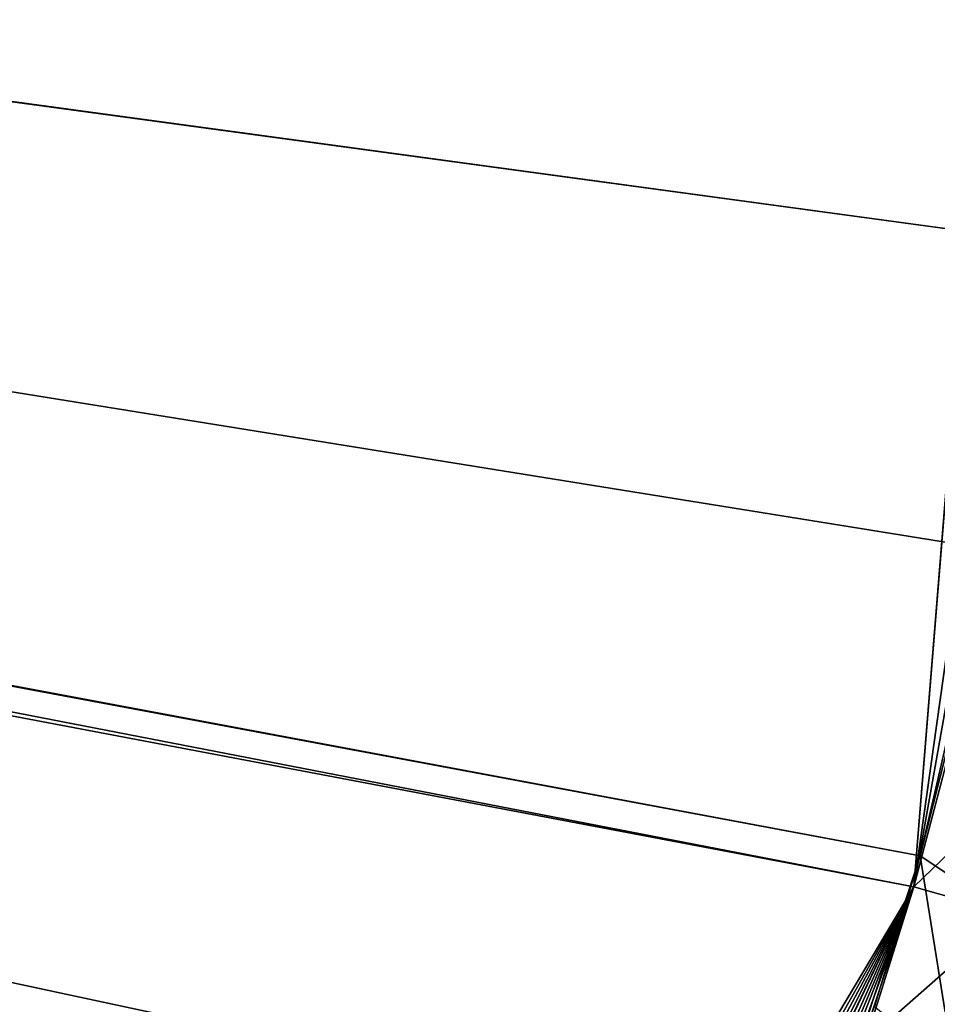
# Model space of a CAD drawing. Header units: metres. Extents: x -900 to 900, y -400 to 400.
# Tile 182 of 243: x 521 to 558, y -132 to -92. Entities that reach past the tile are written whole.
import ezdxf

# ---------------------------------------------------------------- set-up
doc = ezdxf.new("R2010")
doc.units = ezdxf.units.M

msp = doc.modelspace()

# ---------------------------------------------------------------- linework, layer by layer
at = {"layer": 'top'}
for points in [[(63.639893, -31.580099, -503.49292), (556.825012, -127.259506, -492.974121), (63.320282, -33.791721, -503.495331)], [(562.270081, -60.027832, -493.031525), (556.825012, -127.259506, -492.974121), (63.639893, -31.580099, -503.49292)], [(557.079407, -125.99765, -489.9729), (63.32428, -33.484169, -500.495697), (63.263184, -33.760246, -500.495972)], [(561.663208, -101.056061, -489.961517), (63.378803, -33.209328, -500.495422), (63.32428, -33.484169, -500.495697)], [(559.94458, -113.591835, -489.958405), (63.32428, -33.484169, -500.495697), (557.079407, -125.99765, -489.9729)], [(561.663208, -101.056061, -489.961517), (63.32428, -33.484169, -500.495697), (559.94458, -113.591835, -489.958405)], [(562.227051, -88.468025, -489.982208), (63.378803, -33.209328, -500.495422), (561.663208, -101.056061, -489.961517)], [(553.106445, -138.14418, -490.004761), (63.263184, -33.760246, -500.495972), (63.258526, -33.780186, -500.496002)], [(553.106445, -138.14418, -490.004761), (63.258526, -33.780186, -500.496002), (518.09021, -190.658234, -490.42038)], [(557.079407, -125.99765, -489.9729), (63.263184, -33.760246, -500.495972), (553.106445, -138.14418, -490.004761)], [(556.825012, -127.259506, -492.974121), (520.393921, -188.45813, -493.390167), (63.320282, -33.791721, -503.495331)], [(562.270081, -60.027832, -493.031525), (562.28949, -88.474983, -492.981537), (556.825012, -127.259506, -492.974121)], [(562.28949, -88.474983, -492.981537), (561.94519, -98.364822, -492.963806), (556.825012, -127.259506, -492.974121)], [(556.825012, -127.259506, -492.974121), (561.94519, -98.364822, -492.963806), (558.471985, -120.990623, -492.963776)], [(558.653137, -119.818657, -489.96347), (559.94458, -113.591835, -489.958405), (557.079407, -125.99765, -489.9729)], [(558.653137, -119.818657, -489.96347), (557.079407, -125.99765, -489.9729), (560.489136, -128.263641, -489.767181)], [(556.825012, -127.259506, -492.974121), (558.471985, -120.990623, -492.963776), (562.448914, -121.838264, -492.744293)], [(560.725403, -128.372971, -492.756195), (556.825012, -127.259506, -492.974121), (562.448914, -121.838264, -492.744293)], [(555.22876, -132.111816, -489.986664), (557.079407, -125.99765, -489.9729), (553.106445, -138.14418, -490.004761)], [(557.079407, -125.99765, -489.9729), (555.22876, -132.111816, -489.986664), (558.475098, -134.698517, -489.783295)], [(560.489136, -128.263641, -489.767181), (557.079407, -125.99765, -489.9729), (558.475098, -134.698517, -489.783295)], [(524.940674, -183.805832, -493.330048), (520.393921, -188.45813, -493.390167), (556.825012, -127.259506, -492.974121)], [(529.259338, -178.941071, -493.274384), (524.940674, -183.805832, -493.330048), (556.825012, -127.259506, -492.974121)], [(556.825012, -127.259506, -492.974121), (533.353516, -173.861588, -493.223022), (529.259338, -178.941071, -493.274384)], [(536.854431, -169.092468, -493.180328), (533.353516, -173.861588, -493.223022), (556.825012, -127.259506, -492.974121)], [(537.210266, -168.582886, -493.176056), (536.854431, -169.092468, -493.180328), (556.825012, -127.259506, -492.974121)], [(556.825012, -127.259506, -492.974121), (540.996582, -162.835785, -493.131531), (537.210266, -168.582886, -493.176056)], [(544.293823, -157.267899, -493.094208), (540.996582, -162.835785, -493.131531), (556.825012, -127.259506, -492.974121)], [(547.262329, -151.688629, -493.062073), (544.293823, -157.267899, -493.094208), (556.825012, -127.259506, -492.974121)], [(556.825012, -127.259506, -492.974121), (550.367432, -145.102188, -493.030304), (547.262329, -151.688629, -493.062073)], [(553.127808, -138.363708, -493.004181), (550.367432, -145.102188, -493.030304), (556.825012, -127.259506, -492.974121)], [(554.863831, -133.528336, -492.989166), (553.127808, -138.363708, -493.004181), (556.825012, -127.259506, -492.974121)], [(554.863831, -133.528336, -492.989166), (556.825012, -127.259506, -492.974121), (560.725403, -128.372971, -492.756195)], [(558.70343, -134.824112, -492.7724), (554.863831, -133.528336, -492.989166), (560.725403, -128.372971, -492.756195)]]:
    msp.add_3dface(points, dxfattribs=at)

doc.saveas('drawing.dxf')
